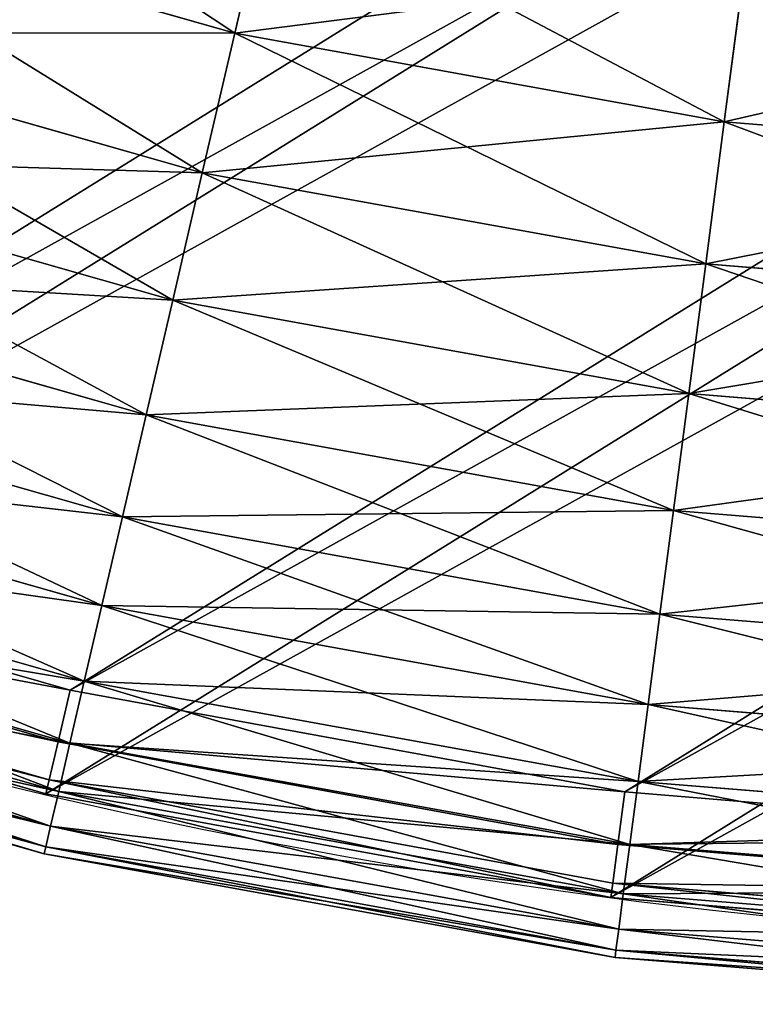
# Model space of a CAD drawing. Extents: x 5 to 635, y -14 to 121.
# Tile 156 of 256: x 398.73 to 404.95, y 3.57 to 11.9. Entities that reach past the tile are written whole.
import ezdxf

# ---------------------------------------------------------------- set-up
doc = ezdxf.new("R2010")
doc.units = 0
doc.layers.get('0').update_dxf_attribs({"color": 13, "linetype": 'CONTINUOUS'})

# ---------------------------------------------------------------- blocks, each defined once
blk = doc.blocks.new('COMPONENT_4')
for p, q in [((40.5695, 9.4893, 22.1613), (40.272, 8.2089, 24.2346)), ((40.5695, 9.4893, 77.7183), (40.272, 8.2089, 75.6449)), ((36.225, 9.361, 24.2346), (40.272, 8.2089, 24.2346)), ((36.225, 9.361, 75.6449), (40.272, 8.2089, 75.6449)), ((44.583, 8.7624, 22.1613), (44.4125, 7.459, 24.2346)), ((44.4125, 7.459, 75.6449), (44.583, 8.7624, 77.7183)), ((35.8366, 8.2139, 26.3699), (39.998, 7.0292, 26.3699)), ((35.8366, 8.2139, 73.5096), (39.998, 7.0292, 73.5096)), ((40.272, 8.2089, 24.2346), (39.998, 7.0292, 26.3699)), ((40.272, 8.2089, 75.6449), (39.998, 7.0292, 73.5096)), ((40.272, 8.2089, 24.2346), (44.4125, 7.459, 24.2346)), ((40.272, 8.2089, 75.6449), (44.4125, 7.459, 75.6449)), ((44.4125, 7.459, 24.2346), (44.2554, 6.2581, 26.3699)), ((44.2554, 6.2581, 73.5096), (44.4125, 7.459, 75.6449)), ((44.4125, 7.459, 24.2346), (48.6065, 7.1185, 24.2346)), ((44.4125, 7.459, 75.6449), (48.6065, 7.1185, 75.6449)), ((35.4824, 7.1675, 28.562), (39.748, 5.9531, 28.562)), ((35.4824, 7.1675, 71.3175), (39.748, 5.9531, 71.3175)), ((39.998, 7.0292, 26.3699), (39.748, 5.9531, 28.562)), ((39.998, 7.0292, 73.5096), (39.748, 5.9531, 71.3175)), ((39.998, 7.0292, 26.3699), (44.2554, 6.2581, 26.3699)), ((39.998, 7.0292, 73.5096), (44.2554, 6.2581, 73.5096)), ((44.2554, 6.2581, 26.3699), (44.1121, 5.1627, 28.562)), ((44.1121, 5.1627, 71.3175), (44.2554, 6.2581, 73.5096)), ((44.2554, 6.2581, 26.3699), (48.5679, 5.908, 26.3699)), ((44.2554, 6.2581, 73.5096), (48.5679, 5.908, 73.5096)), ((35.1631, 6.2243, 30.8056), (39.5227, 4.9832, 30.8056)), ((35.1631, 6.2243, 69.0739), (39.5227, 4.9832, 69.0739)), ((39.748, 5.9531, 28.562), (39.5227, 4.9832, 30.8056)), ((39.748, 5.9531, 71.3175), (39.5227, 4.9832, 69.0739)), ((39.748, 5.9531, 28.562), (44.1121, 5.1627, 28.562)), ((39.748, 5.9531, 71.3175), (44.1121, 5.1627, 71.3175)), ((34.8795, 5.3867, 33.0953), (39.3226, 4.1219, 33.0953)), ((34.8795, 5.3867, 66.7843), (39.3226, 4.1219, 66.7843)), ((44.1121, 5.1627, 28.562), (43.9829, 4.1754, 30.8056)), ((43.9829, 4.1754, 69.0739), (44.1121, 5.1627, 71.3175)), ((44.1121, 5.1627, 28.562), (48.5327, 4.8039, 28.562)), ((44.1121, 5.1627, 71.3175), (48.5327, 4.8039, 71.3175)), ((39.5227, 4.9832, 30.8056), (39.3226, 4.1219, 33.0953)), ((39.5227, 4.9832, 69.0739), (39.3226, 4.1219, 66.7843)), ((39.5227, 4.9832, 30.8056), (43.9829, 4.1754, 30.8056)), ((39.5227, 4.9832, 69.0739), (43.9829, 4.1754, 69.0739)), ((34.6324, 4.6567, 35.4255), (39.1482, 3.3711, 35.4255)), ((34.6324, 4.6567, 64.454), (39.1482, 3.3711, 64.454)), ((43.9829, 4.1754, 30.8056), (43.8682, 3.2986, 33.0953)), ((43.8682, 3.2986, 66.7843), (43.9829, 4.1754, 69.0739)), ((43.9829, 4.1754, 30.8056), (48.5009, 3.8087, 30.8056)), ((43.9829, 4.1754, 69.0739), (48.5009, 3.8087, 69.0739)), ((39.3226, 4.1219, 33.0953), (39.1482, 3.3711, 35.4255)), ((39.3226, 4.1219, 66.7843), (39.1482, 3.3711, 64.454)), ((39.3226, 4.1219, 33.0953), (43.8682, 3.2986, 33.0953)), ((39.3226, 4.1219, 66.7843), (43.8682, 3.2986, 66.7843)), ((34.4222, 4.036, 37.7908), (38.9999, 2.7328, 37.7908)), ((34.4222, 4.036, 62.0888), (38.9999, 2.7328, 62.0888)), ((34.2496, 3.5261, 40.1853), (38.8781, 2.2084, 40.1853)), ((34.2496, 3.5261, 59.6943), (38.8781, 2.2084, 59.6943)), ((39.1482, 3.3711, 35.4255), (38.9999, 2.7328, 37.7908)), ((39.1482, 3.3711, 64.454), (38.9999, 2.7328, 62.0888)), ((39.1482, 3.3711, 35.4255), (43.7682, 2.5344, 35.4255)), ((39.1482, 3.3711, 64.454), (43.7682, 2.5344, 64.454)), ((43.8682, 3.2986, 33.0953), (43.7682, 2.5344, 35.4255)), ((43.7682, 2.5344, 64.454), (43.8682, 3.2986, 66.7843)), ((43.8682, 3.2986, 33.0953), (48.4727, 2.9248, 33.0953)), ((43.8682, 3.2986, 66.7843), (48.4727, 2.9248, 66.7843)), ((34.1149, 3.1282, 42.6032), (38.783, 1.7992, 42.6032)), ((34.1149, 3.1282, 57.2763), (38.783, 1.7992, 57.2763)), ((34.0185, 2.8433, 45.0389), (38.715, 1.5063, 45.0389)), ((34.0185, 2.8433, 54.8406), (38.715, 1.5063, 54.8406)), ((33.9605, 2.6721, 47.4864), (38.6741, 1.3302, 47.4864)), ((33.9605, 2.6721, 52.3932), (38.6741, 1.3302, 52.3932)), ((38.9999, 2.7328, 37.7908), (38.8781, 2.2084, 40.1853)), ((38.9999, 2.7328, 62.0888), (38.8781, 2.2084, 59.6943)), ((38.9999, 2.7328, 37.7908), (43.6832, 1.8846, 37.7908)), ((38.9999, 2.7328, 62.0888), (43.6832, 1.8846, 62.0888)), ((33.9412, 2.615, 49.9398), (38.6604, 1.2715, 49.9398)), ((43.7682, 2.5344, 35.4255), (43.6832, 1.8846, 37.7908)), ((43.6832, 1.8846, 62.0888), (43.7682, 2.5344, 64.454)), ((43.7682, 2.5344, 35.4255), (48.4481, 2.1545, 35.4255)), ((43.7682, 2.5344, 64.454), (48.4481, 2.1545, 64.454)), ((38.8781, 2.2084, 40.1853), (38.783, 1.7992, 42.6032)), ((38.8781, 2.2084, 59.6943), (38.783, 1.7992, 57.2763)), ((38.8781, 2.2084, 40.1853), (43.6134, 1.3508, 40.1853)), ((38.8781, 2.2084, 59.6943), (43.6134, 1.3508, 59.6943)), ((43.6832, 1.8846, 37.7908), (43.6134, 1.3508, 40.1853)), ((43.6134, 1.3508, 59.6943), (43.6832, 1.8846, 62.0888)), ((43.6832, 1.8846, 37.7908), (48.4272, 1.4995, 37.7908)), ((43.6832, 1.8846, 62.0888), (48.4272, 1.4995, 62.0888)), ((38.783, 1.7992, 42.6032), (38.715, 1.5063, 45.0389)), ((38.783, 1.7992, 57.2763), (38.715, 1.5063, 54.8406)), ((38.783, 1.7992, 42.6032), (43.5589, 0.9343, 42.6032)), ((38.783, 1.7992, 57.2763), (43.5589, 0.9343, 57.2763)), ((38.715, 1.5063, 45.0389), (38.6741, 1.3302, 47.4864)), ((38.715, 1.5063, 54.8406), (38.6741, 1.3302, 52.3932)), ((38.715, 1.5063, 45.0389), (43.5199, 0.636, 45.0389)), ((38.715, 1.5063, 54.8406), (43.5199, 0.636, 54.8406)), ((43.6134, 1.3508, 40.1853), (43.5589, 0.9343, 42.6032)), ((43.5589, 0.9343, 57.2763), (43.6134, 1.3508, 59.6943)), ((43.6134, 1.3508, 40.1853), (48.41, 0.9614, 40.1853)), ((43.6134, 1.3508, 59.6943), (48.41, 0.9614, 59.6943)), ((38.6741, 1.3302, 47.4864), (38.6604, 1.2715, 49.9398)), ((38.6741, 1.3302, 52.3932), (38.6604, 1.2715, 49.9398)), ((38.6604, 1.2715, 49.9398), (43.4886, 0.397, 49.9398)), ((38.6741, 1.3302, 47.4864), (43.4965, 0.4568, 47.4864)), ((38.6741, 1.3302, 52.3932), (43.4965, 0.4568, 52.3932)), ((43.5589, 0.9343, 42.6032), (43.5199, 0.636, 45.0389)), ((43.5199, 0.636, 54.8406), (43.5589, 0.9343, 57.2763)), ((43.5589, 0.9343, 42.6032), (48.3966, 0.5416, 42.6032)), ((43.5589, 0.9343, 57.2763), (48.3966, 0.5416, 57.2763)), ((43.5199, 0.636, 45.0389), (43.4965, 0.4568, 47.4864)), ((43.4965, 0.4568, 52.3932), (43.5199, 0.636, 54.8406)), ((43.5199, 0.636, 45.0389), (48.387, 0.2409, 45.0389)), ((43.5199, 0.636, 54.8406), (48.387, 0.2409, 54.8406)), ((43.4965, 0.4568, 47.4864), (43.4886, 0.397, 49.9398)), ((43.4886, 0.397, 49.9398), (43.4965, 0.4568, 52.3932)), ((43.4965, 0.4568, 47.4864), (48.3812, 0.0603, 47.4864)), ((43.4965, 0.4568, 52.3932), (48.3812, 0.0603, 52.3932)), ((43.4886, 0.397, 49.9398), (48.3793, 0, 49.9398))]:
    blk.add_line(p, q)
mesh = blk.add_polyface()
corners = [(40.272, 8.2089, 24.2346), (36.6465, 10.6061, 22.1613), (40.5695, 9.4893, 22.1613), (36.225, 9.361, 24.2346)]
mesh.append_faces([[corners[k] for k in face] for face in [(0, 1, 2), (1, 0, 3)]], dxfattribs={"vtx0": -1})
mesh = blk.add_polyface()
corners = [(40.5695, 9.4893, 77.7183), (36.225, 9.361, 75.6449), (40.272, 8.2089, 75.6449), (36.6465, 10.6061, 77.7183)]
mesh.append_faces([[corners[k] for k in face] for face in [(0, 1, 2), (1, 0, 3)]], dxfattribs={"vtx0": -1})
mesh = blk.add_polyface()
corners = [(44.4125, 7.459, 24.2346), (40.5695, 9.4893, 22.1613), (44.583, 8.7624, 22.1613), (40.272, 8.2089, 24.2346)]
mesh.append_faces([[corners[k] for k in face] for face in [(0, 1, 2), (1, 0, 3)]], dxfattribs={"vtx0": -1})
mesh = blk.add_polyface()
corners = [(44.583, 8.7624, 77.7183), (40.272, 8.2089, 75.6449), (44.4125, 7.459, 75.6449), (40.5695, 9.4893, 77.7183)]
mesh.append_faces([[corners[k] for k in face] for face in [(0, 1, 2), (1, 0, 3)]], dxfattribs={"vtx0": -1})
mesh = blk.add_polyface()
corners = [(39.998, 7.0292, 26.3699), (36.225, 9.361, 24.2346), (40.272, 8.2089, 24.2346), (35.8366, 8.2139, 26.3699)]
mesh.append_faces([[corners[k] for k in face] for face in [(0, 1, 2), (1, 0, 3)]], dxfattribs={"vtx0": -1})
mesh = blk.add_polyface()
corners = [(40.272, 8.2089, 75.6449), (35.8366, 8.2139, 73.5096), (39.998, 7.0292, 73.5096), (36.225, 9.361, 75.6449)]
mesh.append_faces([[corners[k] for k in face] for face in [(0, 1, 2), (1, 0, 3)]], dxfattribs={"vtx0": -1})
mesh = blk.add_polyface()
corners = [(48.6065, 7.1185, 24.2346), (44.583, 8.7624, 22.1613), (48.6485, 8.4324, 22.1613), (44.4125, 7.459, 24.2346)]
mesh.append_faces([[corners[k] for k in face] for face in [(0, 1, 2), (1, 0, 3)]], dxfattribs={"vtx0": -1})
mesh = blk.add_polyface()
corners = [(48.6485, 8.4324, 77.7183), (44.4125, 7.459, 75.6449), (48.6065, 7.1185, 75.6449), (44.583, 8.7624, 77.7183)]
mesh.append_faces([[corners[k] for k in face] for face in [(0, 1, 2), (1, 0, 3)]], dxfattribs={"vtx0": -1})
mesh = blk.add_polyface()
corners = [(39.748, 5.9531, 28.562), (35.8366, 8.2139, 26.3699), (39.998, 7.0292, 26.3699), (35.4824, 7.1675, 28.562)]
mesh.append_faces([[corners[k] for k in face] for face in [(0, 1, 2), (1, 0, 3)]], dxfattribs={"vtx0": -1})
mesh = blk.add_polyface()
corners = [(39.998, 7.0292, 73.5096), (35.4824, 7.1675, 71.3175), (39.748, 5.9531, 71.3175), (35.8366, 8.2139, 73.5096)]
mesh.append_faces([[corners[k] for k in face] for face in [(0, 1, 2), (1, 0, 3)]], dxfattribs={"vtx0": -1})
mesh = blk.add_polyface()
corners = [(44.2554, 6.2581, 26.3699), (40.272, 8.2089, 24.2346), (44.4125, 7.459, 24.2346), (39.998, 7.0292, 26.3699)]
mesh.append_faces([[corners[k] for k in face] for face in [(0, 1, 2), (1, 0, 3)]], dxfattribs={"vtx0": -1})
mesh = blk.add_polyface()
corners = [(44.4125, 7.459, 75.6449), (39.998, 7.0292, 73.5096), (44.2554, 6.2581, 73.5096), (40.272, 8.2089, 75.6449)]
mesh.append_faces([[corners[k] for k in face] for face in [(0, 1, 2), (1, 0, 3)]], dxfattribs={"vtx0": -1})
mesh = blk.add_polyface()
corners = [(48.5679, 5.908, 26.3699), (44.4125, 7.459, 24.2346), (48.6065, 7.1185, 24.2346), (44.2554, 6.2581, 26.3699)]
mesh.append_faces([[corners[k] for k in face] for face in [(0, 1, 2), (1, 0, 3)]], dxfattribs={"vtx0": -1})
mesh = blk.add_polyface()
corners = [(48.6065, 7.1185, 75.6449), (44.2554, 6.2581, 73.5096), (48.5679, 5.908, 73.5096), (44.4125, 7.459, 75.6449)]
mesh.append_faces([[corners[k] for k in face] for face in [(0, 1, 2), (1, 0, 3)]], dxfattribs={"vtx0": -1})
mesh = blk.add_polyface()
corners = [(39.5227, 4.9832, 30.8056), (35.4824, 7.1675, 28.562), (39.748, 5.9531, 28.562), (35.1631, 6.2243, 30.8056)]
mesh.append_faces([[corners[k] for k in face] for face in [(0, 1, 2), (1, 0, 3)]], dxfattribs={"vtx0": -1})
mesh = blk.add_polyface()
corners = [(39.748, 5.9531, 71.3175), (35.1631, 6.2243, 69.0739), (39.5227, 4.9832, 69.0739), (35.4824, 7.1675, 71.3175)]
mesh.append_faces([[corners[k] for k in face] for face in [(0, 1, 2), (1, 0, 3)]], dxfattribs={"vtx0": -1})
mesh = blk.add_polyface()
corners = [(44.1121, 5.1627, 28.562), (39.998, 7.0292, 26.3699), (44.2554, 6.2581, 26.3699), (39.748, 5.9531, 28.562)]
mesh.append_faces([[corners[k] for k in face] for face in [(0, 1, 2), (1, 0, 3)]], dxfattribs={"vtx0": -1})
mesh = blk.add_polyface()
corners = [(44.2554, 6.2581, 73.5096), (39.748, 5.9531, 71.3175), (44.1121, 5.1627, 71.3175), (39.998, 7.0292, 73.5096)]
mesh.append_faces([[corners[k] for k in face] for face in [(0, 1, 2), (1, 0, 3)]], dxfattribs={"vtx0": -1})
mesh = blk.add_polyface()
corners = [(48.5327, 4.8039, 28.562), (44.2554, 6.2581, 26.3699), (48.5679, 5.908, 26.3699), (44.1121, 5.1627, 28.562)]
mesh.append_faces([[corners[k] for k in face] for face in [(0, 1, 2), (1, 0, 3)]], dxfattribs={"vtx0": -1})
mesh = blk.add_polyface()
corners = [(48.5679, 5.908, 73.5096), (44.1121, 5.1627, 71.3175), (48.5327, 4.8039, 71.3175), (44.2554, 6.2581, 73.5096)]
mesh.append_faces([[corners[k] for k in face] for face in [(0, 1, 2), (1, 0, 3)]], dxfattribs={"vtx0": -1})
mesh = blk.add_polyface()
corners = [(39.3226, 4.1219, 33.0953), (35.1631, 6.2243, 30.8056), (39.5227, 4.9832, 30.8056), (34.8795, 5.3867, 33.0953)]
mesh.append_faces([[corners[k] for k in face] for face in [(0, 1, 2), (1, 0, 3)]], dxfattribs={"vtx0": -1})
mesh = blk.add_polyface()
corners = [(39.5227, 4.9832, 69.0739), (34.8795, 5.3867, 66.7843), (39.3226, 4.1219, 66.7843), (35.1631, 6.2243, 69.0739)]
mesh.append_faces([[corners[k] for k in face] for face in [(0, 1, 2), (1, 0, 3)]], dxfattribs={"vtx0": -1})
mesh = blk.add_polyface()
corners = [(43.9829, 4.1754, 30.8056), (39.748, 5.9531, 28.562), (44.1121, 5.1627, 28.562), (39.5227, 4.9832, 30.8056)]
mesh.append_faces([[corners[k] for k in face] for face in [(0, 1, 2), (1, 0, 3)]], dxfattribs={"vtx0": -1})
mesh = blk.add_polyface()
corners = [(44.1121, 5.1627, 71.3175), (39.5227, 4.9832, 69.0739), (43.9829, 4.1754, 69.0739), (39.748, 5.9531, 71.3175)]
mesh.append_faces([[corners[k] for k in face] for face in [(0, 1, 2), (1, 0, 3)]], dxfattribs={"vtx0": -1})
mesh = blk.add_polyface()
corners = [(39.1482, 3.3711, 35.4255), (34.8795, 5.3867, 33.0953), (39.3226, 4.1219, 33.0953), (34.6324, 4.6567, 35.4255)]
mesh.append_faces([[corners[k] for k in face] for face in [(0, 1, 2), (1, 0, 3)]], dxfattribs={"vtx0": -1})
mesh = blk.add_polyface()
corners = [(39.3226, 4.1219, 66.7843), (34.6324, 4.6567, 64.454), (39.1482, 3.3711, 64.454), (34.8795, 5.3867, 66.7843)]
mesh.append_faces([[corners[k] for k in face] for face in [(0, 1, 2), (1, 0, 3)]], dxfattribs={"vtx0": -1})
mesh = blk.add_polyface()
corners = [(48.5009, 3.8087, 30.8056), (44.1121, 5.1627, 28.562), (48.5327, 4.8039, 28.562), (43.9829, 4.1754, 30.8056)]
mesh.append_faces([[corners[k] for k in face] for face in [(0, 1, 2), (1, 0, 3)]], dxfattribs={"vtx0": -1})
mesh = blk.add_polyface()
corners = [(48.5327, 4.8039, 71.3175), (43.9829, 4.1754, 69.0739), (48.5009, 3.8087, 69.0739), (44.1121, 5.1627, 71.3175)]
mesh.append_faces([[corners[k] for k in face] for face in [(0, 1, 2), (1, 0, 3)]], dxfattribs={"vtx0": -1})
mesh = blk.add_polyface()
corners = [(43.8682, 3.2986, 33.0953), (39.5227, 4.9832, 30.8056), (43.9829, 4.1754, 30.8056), (39.3226, 4.1219, 33.0953)]
mesh.append_faces([[corners[k] for k in face] for face in [(0, 1, 2), (1, 0, 3)]], dxfattribs={"vtx0": -1})
mesh = blk.add_polyface()
corners = [(43.9829, 4.1754, 69.0739), (39.3226, 4.1219, 66.7843), (43.8682, 3.2986, 66.7843), (39.5227, 4.9832, 69.0739)]
mesh.append_faces([[corners[k] for k in face] for face in [(0, 1, 2), (1, 0, 3)]], dxfattribs={"vtx0": -1})
mesh = blk.add_polyface()
corners = [(38.9999, 2.7328, 37.7908), (34.6324, 4.6567, 35.4255), (39.1482, 3.3711, 35.4255), (34.4222, 4.036, 37.7908)]
mesh.append_faces([[corners[k] for k in face] for face in [(0, 1, 2), (1, 0, 3)]], dxfattribs={"vtx0": -1})
mesh = blk.add_polyface()
corners = [(39.1482, 3.3711, 64.454), (34.4222, 4.036, 62.0888), (38.9999, 2.7328, 62.0888), (34.6324, 4.6567, 64.454)]
mesh.append_faces([[corners[k] for k in face] for face in [(0, 1, 2), (1, 0, 3)]], dxfattribs={"vtx0": -1})
mesh = blk.add_polyface()
corners = [(48.4727, 2.9248, 33.0953), (43.9829, 4.1754, 30.8056), (48.5009, 3.8087, 30.8056), (43.8682, 3.2986, 33.0953)]
mesh.append_faces([[corners[k] for k in face] for face in [(0, 1, 2), (1, 0, 3)]], dxfattribs={"vtx0": -1})
mesh = blk.add_polyface()
corners = [(48.5009, 3.8087, 69.0739), (43.8682, 3.2986, 66.7843), (48.4727, 2.9248, 66.7843), (43.9829, 4.1754, 69.0739)]
mesh.append_faces([[corners[k] for k in face] for face in [(0, 1, 2), (1, 0, 3)]], dxfattribs={"vtx0": -1})
mesh = blk.add_polyface()
corners = [(43.7682, 2.5344, 35.4255), (39.3226, 4.1219, 33.0953), (43.8682, 3.2986, 33.0953), (39.1482, 3.3711, 35.4255)]
mesh.append_faces([[corners[k] for k in face] for face in [(0, 1, 2), (1, 0, 3)]], dxfattribs={"vtx0": -1})
mesh = blk.add_polyface()
corners = [(43.8682, 3.2986, 66.7843), (39.1482, 3.3711, 64.454), (43.7682, 2.5344, 64.454), (39.3226, 4.1219, 66.7843)]
mesh.append_faces([[corners[k] for k in face] for face in [(0, 1, 2), (1, 0, 3)]], dxfattribs={"vtx0": -1})
mesh = blk.add_polyface()
corners = [(38.8781, 2.2084, 40.1853), (34.4222, 4.036, 37.7908), (38.9999, 2.7328, 37.7908), (34.2496, 3.5261, 40.1853)]
mesh.append_faces([[corners[k] for k in face] for face in [(0, 1, 2), (1, 0, 3)]], dxfattribs={"vtx0": -1})
mesh = blk.add_polyface()
corners = [(38.9999, 2.7328, 62.0888), (34.2496, 3.5261, 59.6943), (38.8781, 2.2084, 59.6943), (34.4222, 4.036, 62.0888)]
mesh.append_faces([[corners[k] for k in face] for face in [(0, 1, 2), (1, 0, 3)]], dxfattribs={"vtx0": -1})
mesh = blk.add_polyface()
corners = [(38.783, 1.7992, 42.6032), (34.2496, 3.5261, 40.1853), (38.8781, 2.2084, 40.1853), (34.1149, 3.1282, 42.6032)]
mesh.append_faces([[corners[k] for k in face] for face in [(0, 1, 2), (1, 0, 3)]], dxfattribs={"vtx0": -1})
mesh = blk.add_polyface()
corners = [(38.8781, 2.2084, 59.6943), (34.1149, 3.1282, 57.2763), (38.783, 1.7992, 57.2763), (34.2496, 3.5261, 59.6943)]
mesh.append_faces([[corners[k] for k in face] for face in [(0, 1, 2), (1, 0, 3)]], dxfattribs={"vtx0": -1})
mesh = blk.add_polyface()
corners = [(43.6832, 1.8846, 37.7908), (39.1482, 3.3711, 35.4255), (43.7682, 2.5344, 35.4255), (38.9999, 2.7328, 37.7908)]
mesh.append_faces([[corners[k] for k in face] for face in [(0, 1, 2), (1, 0, 3)]], dxfattribs={"vtx0": -1})
mesh = blk.add_polyface()
corners = [(43.7682, 2.5344, 64.454), (38.9999, 2.7328, 62.0888), (43.6832, 1.8846, 62.0888), (39.1482, 3.3711, 64.454)]
mesh.append_faces([[corners[k] for k in face] for face in [(0, 1, 2), (1, 0, 3)]], dxfattribs={"vtx0": -1})
mesh = blk.add_polyface()
corners = [(48.4481, 2.1545, 35.4255), (43.8682, 3.2986, 33.0953), (48.4727, 2.9248, 33.0953), (43.7682, 2.5344, 35.4255)]
mesh.append_faces([[corners[k] for k in face] for face in [(0, 1, 2), (1, 0, 3)]], dxfattribs={"vtx0": -1})
mesh = blk.add_polyface()
corners = [(48.4727, 2.9248, 66.7843), (43.7682, 2.5344, 64.454), (48.4481, 2.1545, 64.454), (43.8682, 3.2986, 66.7843)]
mesh.append_faces([[corners[k] for k in face] for face in [(0, 1, 2), (1, 0, 3)]], dxfattribs={"vtx0": -1})
mesh = blk.add_polyface()
corners = [(38.715, 1.5063, 45.0389), (34.1149, 3.1282, 42.6032), (38.783, 1.7992, 42.6032), (34.0185, 2.8433, 45.0389)]
mesh.append_faces([[corners[k] for k in face] for face in [(0, 1, 2), (1, 0, 3)]], dxfattribs={"vtx0": -1})
mesh = blk.add_polyface()
corners = [(38.783, 1.7992, 57.2763), (34.0185, 2.8433, 54.8406), (38.715, 1.5063, 54.8406), (34.1149, 3.1282, 57.2763)]
mesh.append_faces([[corners[k] for k in face] for face in [(0, 1, 2), (1, 0, 3)]], dxfattribs={"vtx0": -1})
mesh = blk.add_polyface()
corners = [(38.6741, 1.3302, 47.4864), (34.0185, 2.8433, 45.0389), (38.715, 1.5063, 45.0389), (33.9605, 2.6721, 47.4864)]
mesh.append_faces([[corners[k] for k in face] for face in [(0, 1, 2), (1, 0, 3)]], dxfattribs={"vtx0": -1})
mesh = blk.add_polyface()
corners = [(38.715, 1.5063, 54.8406), (33.9605, 2.6721, 52.3932), (38.6741, 1.3302, 52.3932), (34.0185, 2.8433, 54.8406)]
mesh.append_faces([[corners[k] for k in face] for face in [(0, 1, 2), (1, 0, 3)]], dxfattribs={"vtx0": -1})
mesh = blk.add_polyface()
corners = [(38.6604, 1.2715, 49.9398), (33.9605, 2.6721, 47.4864), (38.6741, 1.3302, 47.4864), (33.9412, 2.615, 49.9398)]
mesh.append_faces([[corners[k] for k in face] for face in [(0, 1, 2), (1, 0, 3)]], dxfattribs={"vtx0": -1})
mesh = blk.add_polyface()
corners = [(38.6741, 1.3302, 52.3932), (33.9412, 2.615, 49.9398), (38.6604, 1.2715, 49.9398), (33.9605, 2.6721, 52.3932)]
mesh.append_faces([[corners[k] for k in face] for face in [(0, 1, 2), (1, 0, 3)]], dxfattribs={"vtx0": -1})
mesh = blk.add_polyface()
corners = [(43.6134, 1.3508, 40.1853), (38.9999, 2.7328, 37.7908), (43.6832, 1.8846, 37.7908), (38.8781, 2.2084, 40.1853)]
mesh.append_faces([[corners[k] for k in face] for face in [(0, 1, 2), (1, 0, 3)]], dxfattribs={"vtx0": -1})
mesh = blk.add_polyface()
corners = [(43.6832, 1.8846, 62.0888), (38.8781, 2.2084, 59.6943), (43.6134, 1.3508, 59.6943), (38.9999, 2.7328, 62.0888)]
mesh.append_faces([[corners[k] for k in face] for face in [(0, 1, 2), (1, 0, 3)]], dxfattribs={"vtx0": -1})
mesh = blk.add_polyface()
corners = [(48.4272, 1.4995, 37.7908), (43.7682, 2.5344, 35.4255), (48.4481, 2.1545, 35.4255), (43.6832, 1.8846, 37.7908)]
mesh.append_faces([[corners[k] for k in face] for face in [(0, 1, 2), (1, 0, 3)]], dxfattribs={"vtx0": -1})
mesh = blk.add_polyface()
corners = [(48.4481, 2.1545, 64.454), (43.6832, 1.8846, 62.0888), (48.4272, 1.4995, 62.0888), (43.7682, 2.5344, 64.454)]
mesh.append_faces([[corners[k] for k in face] for face in [(0, 1, 2), (1, 0, 3)]], dxfattribs={"vtx0": -1})
mesh = blk.add_polyface()
corners = [(43.5589, 0.9343, 42.6032), (38.8781, 2.2084, 40.1853), (43.6134, 1.3508, 40.1853), (38.783, 1.7992, 42.6032)]
mesh.append_faces([[corners[k] for k in face] for face in [(0, 1, 2), (1, 0, 3)]], dxfattribs={"vtx0": -1})
mesh = blk.add_polyface()
corners = [(43.6134, 1.3508, 59.6943), (38.783, 1.7992, 57.2763), (43.5589, 0.9343, 57.2763), (38.8781, 2.2084, 59.6943)]
mesh.append_faces([[corners[k] for k in face] for face in [(0, 1, 2), (1, 0, 3)]], dxfattribs={"vtx0": -1})
mesh = blk.add_polyface()
corners = [(48.41, 0.9614, 40.1853), (43.6832, 1.8846, 37.7908), (48.4272, 1.4995, 37.7908), (43.6134, 1.3508, 40.1853)]
mesh.append_faces([[corners[k] for k in face] for face in [(0, 1, 2), (1, 0, 3)]], dxfattribs={"vtx0": -1})
mesh = blk.add_polyface()
corners = [(48.4272, 1.4995, 62.0888), (43.6134, 1.3508, 59.6943), (48.41, 0.9614, 59.6943), (43.6832, 1.8846, 62.0888)]
mesh.append_faces([[corners[k] for k in face] for face in [(0, 1, 2), (1, 0, 3)]], dxfattribs={"vtx0": -1})
mesh = blk.add_polyface()
corners = [(43.5199, 0.636, 45.0389), (38.783, 1.7992, 42.6032), (43.5589, 0.9343, 42.6032), (38.715, 1.5063, 45.0389)]
mesh.append_faces([[corners[k] for k in face] for face in [(0, 1, 2), (1, 0, 3)]], dxfattribs={"vtx0": -1})
mesh = blk.add_polyface()
corners = [(43.5589, 0.9343, 57.2763), (38.715, 1.5063, 54.8406), (43.5199, 0.636, 54.8406), (38.783, 1.7992, 57.2763)]
mesh.append_faces([[corners[k] for k in face] for face in [(0, 1, 2), (1, 0, 3)]], dxfattribs={"vtx0": -1})
mesh = blk.add_polyface()
corners = [(43.4965, 0.4568, 47.4864), (38.715, 1.5063, 45.0389), (43.5199, 0.636, 45.0389), (38.6741, 1.3302, 47.4864)]
mesh.append_faces([[corners[k] for k in face] for face in [(0, 1, 2), (1, 0, 3)]], dxfattribs={"vtx0": -1})
mesh = blk.add_polyface()
corners = [(43.5199, 0.636, 54.8406), (38.6741, 1.3302, 52.3932), (43.4965, 0.4568, 52.3932), (38.715, 1.5063, 54.8406)]
mesh.append_faces([[corners[k] for k in face] for face in [(0, 1, 2), (1, 0, 3)]], dxfattribs={"vtx0": -1})
mesh = blk.add_polyface()
corners = [(48.3966, 0.5416, 42.6032), (43.6134, 1.3508, 40.1853), (48.41, 0.9614, 40.1853), (43.5589, 0.9343, 42.6032)]
mesh.append_faces([[corners[k] for k in face] for face in [(0, 1, 2), (1, 0, 3)]], dxfattribs={"vtx0": -1})
mesh = blk.add_polyface()
corners = [(48.41, 0.9614, 59.6943), (43.5589, 0.9343, 57.2763), (48.3966, 0.5416, 57.2763), (43.6134, 1.3508, 59.6943)]
mesh.append_faces([[corners[k] for k in face] for face in [(0, 1, 2), (1, 0, 3)]], dxfattribs={"vtx0": -1})
mesh = blk.add_polyface()
corners = [(43.4886, 0.397, 49.9398), (38.6741, 1.3302, 47.4864), (43.4965, 0.4568, 47.4864), (38.6604, 1.2715, 49.9398)]
mesh.append_faces([[corners[k] for k in face] for face in [(0, 1, 2), (1, 0, 3)]], dxfattribs={"vtx0": -1})
mesh = blk.add_polyface()
corners = [(43.4965, 0.4568, 52.3932), (38.6604, 1.2715, 49.9398), (43.4886, 0.397, 49.9398), (38.6741, 1.3302, 52.3932)]
mesh.append_faces([[corners[k] for k in face] for face in [(0, 1, 2), (1, 0, 3)]], dxfattribs={"vtx0": -1})
mesh = blk.add_polyface()
corners = [(48.387, 0.2409, 45.0389), (43.5589, 0.9343, 42.6032), (48.3966, 0.5416, 42.6032), (43.5199, 0.636, 45.0389)]
mesh.append_faces([[corners[k] for k in face] for face in [(0, 1, 2), (1, 0, 3)]], dxfattribs={"vtx0": -1})
mesh = blk.add_polyface()
corners = [(48.3966, 0.5416, 57.2763), (43.5199, 0.636, 54.8406), (48.387, 0.2409, 54.8406), (43.5589, 0.9343, 57.2763)]
mesh.append_faces([[corners[k] for k in face] for face in [(0, 1, 2), (1, 0, 3)]], dxfattribs={"vtx0": -1})
mesh = blk.add_polyface()
corners = [(48.3812, 0.0603, 47.4864), (43.5199, 0.636, 45.0389), (48.387, 0.2409, 45.0389), (43.4965, 0.4568, 47.4864)]
mesh.append_faces([[corners[k] for k in face] for face in [(0, 1, 2), (1, 0, 3)]], dxfattribs={"vtx0": -1})
mesh = blk.add_polyface()
corners = [(48.387, 0.2409, 54.8406), (43.4965, 0.4568, 52.3932), (48.3812, 0.0603, 52.3932), (43.5199, 0.636, 54.8406)]
mesh.append_faces([[corners[k] for k in face] for face in [(0, 1, 2), (1, 0, 3)]], dxfattribs={"vtx0": -1})
mesh = blk.add_polyface()
corners = [(48.3793, 0, 49.9398), (43.4965, 0.4568, 47.4864), (48.3812, 0.0603, 47.4864), (43.4886, 0.397, 49.9398)]
mesh.append_faces([[corners[k] for k in face] for face in [(0, 1, 2), (1, 0, 3)]], dxfattribs={"vtx0": -1})
mesh = blk.add_polyface()
corners = [(48.3812, 0.0603, 52.3932), (43.4886, 0.397, 49.9398), (48.3793, 0, 49.9398), (43.4965, 0.4568, 52.3932)]
mesh.append_faces([[corners[k] for k in face] for face in [(0, 1, 2), (1, 0, 3)]], dxfattribs={"vtx0": -1})
blk = doc.blocks.new('COMPONENT_5')
blk.add_blockref('COMPONENT_4', (0, 0))
blk = doc.blocks.new('GROUP_1')
for p, q in [((18.8843, 88.8531, 19), (22.379, 92.2272, 19)), ((18.9723, 88.7704, 19.5), (22.4585, 92.1363, 19.5)), ((19.2128, 88.5447, 19.866), (22.6756, 91.8881, 19.866)), ((22.9723, 91.549, 20), (19.5413, 88.2363, 20)), ((15.7372, 85.1527, 19), (18.8843, 88.8531, 19)), ((18.8843, 88.8531, -5), (18.8843, 88.8531, 19)), ((18.9723, 88.7704, 19.5), (18.8843, 88.8531, 19)), ((15.8329, 85.079, 19.5), (18.9723, 88.7704, 19.5)), ((19.2128, 88.5447, 19.866), (18.9723, 88.7704, 19.5)), ((16.0944, 84.878, 19.866), (19.2128, 88.5447, 19.866)), ((19.5413, 88.2363, 20), (19.2128, 88.5447, 19.866)), ((19.5413, 88.2363, 20), (16.4515, 84.6033, 20)), ((12.968, 81.1616, 19), (15.7372, 85.1527, 19)), ((15.7372, 85.1527, -5), (15.7372, 85.1527, 19)), ((15.8329, 85.079, 19.5), (15.7372, 85.1527, 19)), ((13.0704, 81.0977, 19.5), (15.8329, 85.079, 19.5)), ((16.0944, 84.878, 19.866), (15.8329, 85.079, 19.5)), ((13.3503, 80.9232, 19.866), (16.0944, 84.878, 19.866)), ((16.4515, 84.6033, 20), (16.0944, 84.878, 19.866)), ((16.4515, 84.6033, 20), (13.7326, 80.6848, 20))]:
    blk.add_line(p, q)
blk.add_circle((54.9726, 54.9726, -5), 49.5)
mesh = blk.add_polyface()
corners = [(5.5825, 58.2684, -5), (5.8885, 48.5695, -5), (5.4973, 53.4114, -5), (6.1433, 63.0936, -5), (6.7525, 43.7893, -5), (7.1745, 67.8406, -5), (8.0809, 39.1167, -5), (8.6659, 72.4637, -5), (9.8608, 34.5969, -5), (10.6033, 76.9183, -5), (12.0752, 30.2732, -5), (12.968, 81.1616, -5), (14.7027, 26.1875, -5), (15.7372, 85.1527, -5), (17.7181, 22.379, -5), (18.8843, 88.8531, -5), (21.0922, 18.8843, -5), (22.379, 92.2272, -5), (24.7926, 15.7372, -5), (26.1875, 95.2425, -5), (28.7837, 12.968, -5), (30.2732, 97.8701, -5), (33.027, 10.6033, -5), (34.5969, 100.0845, -5), (37.4816, 8.6659, -5), (39.1167, 101.8644, -5), (42.1047, 7.1745, -5), (43.7893, 103.1928, -5), (46.8517, 6.1433, -5), (48.5695, 104.0567, -5), (51.6769, 5.5825, -5), (53.4114, 104.448, -5), (56.5338, 5.4973, -5), (58.2684, 104.3628, -5), (61.3758, 5.8885, -5), (63.0936, 103.8019, -5), (66.156, 6.7525, -5), (67.8406, 102.7708, -5), (70.8286, 8.0809, -5), (72.4637, 101.2794, -5), (75.3484, 9.8608, -5), (76.9183, 99.342, -5), (79.672, 12.0752, -5), (81.1616, 96.9773, -5), (83.7578, 14.7027, -5), (85.1527, 94.208, -5), (87.5663, 17.7181, -5), (88.8531, 91.061, -5), (91.061, 21.0922, -5), (92.2272, 87.5663, -5), (94.208, 24.7926, -5), (95.2425, 83.7578, -5), (96.9773, 28.7837, -5), (97.8701, 79.672, -5), (99.342, 33.027, -5), (100.0845, 75.3484, -5), (101.2794, 37.4816, -5), (101.8644, 70.8286, -5), (102.7708, 42.1047, -5), (103.1928, 66.156, -5), (103.8019, 46.8517, -5), (104.0567, 61.3758, -5), (104.3628, 51.6769, -5), (104.448, 56.5338, -5)]
mesh.append_faces([[corners[k] for k in face] for face in [(0, 1, 2), (62, 61, 63)]], dxfattribs={"vtx0": -1})
mesh.append_faces([[corners[k] for k in face] for face in [(1, 3, 4), (4, 5, 6), (6, 7, 8), (8, 9, 10), (10, 11, 12), (12, 13, 14), (14, 15, 16), (16, 17, 18), (18, 19, 20), (20, 21, 22), (22, 23, 24), (24, 25, 26), (26, 27, 28), (28, 29, 30), (30, 31, 32), (32, 33, 34), (34, 35, 36), (36, 37, 38), (38, 39, 40), (40, 41, 42), (42, 43, 44), (44, 45, 46), (46, 47, 48), (48, 49, 50), (50, 51, 52), (52, 53, 54), (54, 55, 56), (56, 57, 58), (58, 59, 60), (60, 61, 62)]], dxfattribs={"vtx0": -1, "vtx1": -1})
mesh.append_faces([[corners[k] for k in face] for face in [(1, 0, 3), (4, 3, 5), (6, 5, 7), (8, 7, 9), (10, 9, 11), (12, 11, 13), (14, 13, 15), (16, 15, 17), (18, 17, 19), (20, 19, 21), (22, 21, 23), (24, 23, 25), (26, 25, 27), (28, 27, 29), (30, 29, 31), (32, 31, 33), (34, 33, 35), (36, 35, 37), (38, 37, 39), (40, 39, 41), (42, 41, 43), (44, 43, 45), (46, 45, 47), (48, 47, 49), (50, 49, 51), (52, 51, 53), (54, 53, 55), (56, 55, 57), (58, 57, 59), (60, 59, 61)]], dxfattribs={"vtx0": -1, "vtx2": -1})
mesh = blk.add_polyface()
corners = [(6.782, 48.6861, 20), (6.4816, 58.2084, 20), (6.3979, 53.4398, 20), (7.0322, 62.9458, 20), (7.6303, 43.9928, 20), (8.0446, 67.6064, 20), (8.9345, 39.4053, 20), (9.5089, 72.1453, 20), (10.682, 34.9678, 20), (11.411, 76.5188, 20), (12.8561, 30.7229, 20), (13.7326, 80.6848, 20), (15.4358, 26.7115, 20), (16.4515, 84.6033, 20), (18.3963, 22.9723, 20), (19.5413, 88.2363, 20), (21.709, 19.5413, 20), (22.9723, 91.549, 20), (25.342, 16.4515, 20), (26.7115, 94.5095, 20), (29.2604, 13.7326, 20), (30.7229, 97.0892, 20), (33.4265, 11.411, 20), (34.9678, 99.2633, 20), (37.8, 9.5089, 20), (39.4053, 101.0108, 20), (42.3389, 8.0446, 20), (43.9928, 102.315, 20), (46.9995, 7.0322, 20), (48.6861, 103.1632, 20), (51.7369, 6.4816, 20), (53.4398, 103.5474, 20), (56.5054, 6.3979, 20), (58.2084, 103.4637, 20), (61.2592, 6.782, 20), (62.9458, 102.9131, 20), (65.9524, 7.6303, 20), (67.6064, 101.9007, 20), (70.5399, 8.9345, 20), (72.1453, 100.4364, 20), (74.9775, 10.682, 20), (76.5188, 98.5343, 20), (79.2224, 12.8561, 20), (80.6848, 96.2126, 20), (83.2338, 15.4358, 20), (84.6033, 93.4938, 20), (86.973, 18.3963, 20), (88.2363, 90.404, 20), (90.404, 21.709, 20), (91.549, 86.973, 20), (93.4938, 25.342, 20), (94.5095, 83.2338, 20), (96.2126, 29.2604, 20), (97.0892, 79.2224, 20), (98.5343, 33.4265, 20), (99.2633, 74.9775, 20), (100.4364, 37.8, 20), (101.0108, 70.5399, 20), (101.9007, 42.3389, 20), (102.315, 65.9524, 20), (102.9131, 46.9995, 20), (103.1632, 61.2592, 20), (103.4637, 51.7369, 20), (103.5474, 56.5054, 20)]
mesh.append_faces([[corners[k] for k in face] for face in [(0, 1, 2), (61, 62, 63)]], dxfattribs={"vtx0": -1})
mesh.append_faces([[corners[k] for k in face] for face in [(1, 0, 3), (3, 4, 5), (5, 6, 7), (7, 8, 9), (9, 10, 11), (11, 12, 13), (13, 14, 15), (15, 16, 17), (17, 18, 19), (19, 20, 21), (21, 22, 23), (23, 24, 25), (25, 26, 27), (27, 28, 29), (29, 30, 31), (31, 32, 33), (33, 34, 35), (35, 36, 37), (37, 38, 39), (39, 40, 41), (41, 42, 43), (43, 44, 45), (45, 46, 47), (47, 48, 49), (49, 50, 51), (51, 52, 53), (53, 54, 55), (55, 56, 57), (57, 58, 59), (59, 60, 61)]], dxfattribs={"vtx0": -1, "vtx1": -1})
mesh.append_faces([[corners[k] for k in face] for face in [(3, 0, 4), (5, 4, 6), (7, 6, 8), (9, 8, 10), (11, 10, 12), (13, 12, 14), (15, 14, 16), (17, 16, 18), (19, 18, 20), (21, 20, 22), (23, 22, 24), (25, 24, 26), (27, 26, 28), (29, 28, 30), (31, 30, 32), (33, 32, 34), (35, 34, 36), (37, 36, 38), (39, 38, 40), (41, 40, 42), (43, 42, 44), (45, 44, 46), (47, 46, 48), (49, 48, 50), (51, 50, 52), (53, 52, 54), (55, 54, 56), (57, 56, 58), (59, 58, 60), (61, 60, 62)]], dxfattribs={"vtx0": -1, "vtx2": -1})
mesh = blk.add_polyface()
corners = [(18.8843, 88.8531, 19), (22.379, 92.2272, -5), (18.8843, 88.8531, -5), (22.379, 92.2272, 19)]
mesh.append_faces([[corners[k] for k in face] for face in [(0, 1, 2), (1, 0, 3)]], dxfattribs={"vtx0": -1})
mesh = blk.add_polyface()
corners = [(18.9723, 88.7704, 19.5), (22.379, 92.2272, 19), (18.8843, 88.8531, 19), (22.4585, 92.1363, 19.5)]
mesh.append_faces([[corners[k] for k in face] for face in [(0, 1, 2), (1, 0, 3)]], dxfattribs={"vtx0": -1})
mesh = blk.add_polyface()
corners = [(19.2128, 88.5447, 19.866), (22.4585, 92.1363, 19.5), (18.9723, 88.7704, 19.5), (22.6756, 91.8881, 19.866)]
mesh.append_faces([[corners[k] for k in face] for face in [(0, 1, 2), (1, 0, 3)]], dxfattribs={"vtx0": -1})
mesh = blk.add_polyface()
corners = [(19.5413, 88.2363, 20), (22.6756, 91.8881, 19.866), (19.2128, 88.5447, 19.866), (22.9723, 91.549, 20)]
mesh.append_faces([[corners[k] for k in face] for face in [(0, 1, 2), (1, 0, 3)]], dxfattribs={"vtx0": -1})
mesh = blk.add_polyface()
corners = [(15.7372, 85.1527, 19), (18.8843, 88.8531, -5), (15.7372, 85.1527, -5), (18.8843, 88.8531, 19)]
mesh.append_faces([[corners[k] for k in face] for face in [(0, 1, 2), (1, 0, 3)]], dxfattribs={"vtx0": -1})
mesh = blk.add_polyface()
corners = [(18.9723, 88.7704, 19.5), (15.7372, 85.1527, 19), (15.8329, 85.079, 19.5), (18.8843, 88.8531, 19)]
mesh.append_faces([[corners[k] for k in face] for face in [(0, 1, 2), (1, 0, 3)]], dxfattribs={"vtx0": -1})
mesh = blk.add_polyface()
corners = [(16.0944, 84.878, 19.866), (18.9723, 88.7704, 19.5), (15.8329, 85.079, 19.5), (19.2128, 88.5447, 19.866)]
mesh.append_faces([[corners[k] for k in face] for face in [(0, 1, 2), (1, 0, 3)]], dxfattribs={"vtx0": -1})
mesh = blk.add_polyface()
corners = [(16.4515, 84.6033, 20), (19.2128, 88.5447, 19.866), (16.0944, 84.878, 19.866), (19.5413, 88.2363, 20)]
mesh.append_faces([[corners[k] for k in face] for face in [(0, 1, 2), (1, 0, 3)]], dxfattribs={"vtx0": -1})
mesh = blk.add_polyface()
corners = [(15.7372, 85.1527, 19), (12.968, 81.1616, -5), (12.968, 81.1616, 19), (15.7372, 85.1527, -5)]
mesh.append_faces([[corners[k] for k in face] for face in [(0, 1, 2), (1, 0, 3)]], dxfattribs={"vtx0": -1})
mesh = blk.add_polyface()
corners = [(15.8329, 85.079, 19.5), (12.968, 81.1616, 19), (13.0704, 81.0977, 19.5), (15.7372, 85.1527, 19)]
mesh.append_faces([[corners[k] for k in face] for face in [(0, 1, 2), (1, 0, 3)]], dxfattribs={"vtx0": -1})
mesh = blk.add_polyface()
corners = [(13.3503, 80.9232, 19.866), (15.8329, 85.079, 19.5), (13.0704, 81.0977, 19.5), (16.0944, 84.878, 19.866)]
mesh.append_faces([[corners[k] for k in face] for face in [(0, 1, 2), (1, 0, 3)]], dxfattribs={"vtx0": -1})
mesh = blk.add_polyface()
corners = [(13.7326, 80.6848, 20), (16.0944, 84.878, 19.866), (13.3503, 80.9232, 19.866), (16.4515, 84.6033, 20)]
mesh.append_faces([[corners[k] for k in face] for face in [(0, 1, 2), (1, 0, 3)]], dxfattribs={"vtx0": -1})
blk = doc.blocks.new('GROUP_3')
at = {"zscale": -1, "rotation": 120}
blk.add_blockref('GROUP_1', (480.0667, 31.3936, 138.694), dxfattribs=at)
blk.add_blockref('COMPONENT_5', (355, 1.5424))

msp = doc.modelspace()

# ---------------------------------------------------------------- block references
msp.add_blockref('GROUP_3', (5.2781, 2.0307, 2.9076))

doc.saveas('drawing.dxf')
